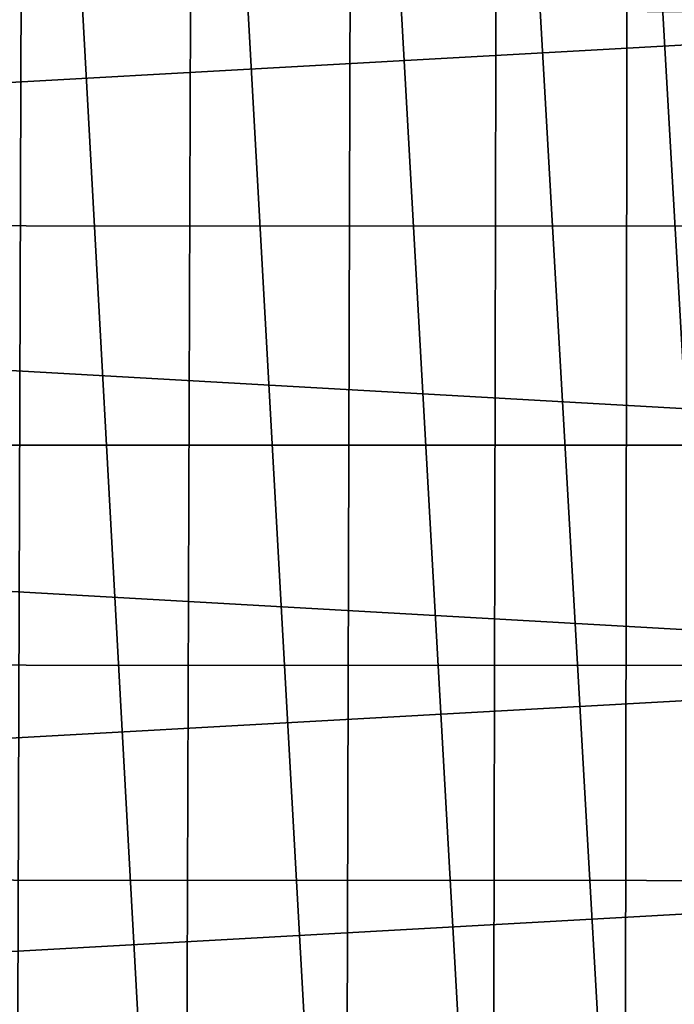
# Model space of a CAD drawing. Header units: metres. Extents: x -24 to 24, y -207 to 24.
# Tile 45 of 59: x 8 to 16, y -7 to 5. Entities that reach past the tile are written whole.
import ezdxf

# ---------------------------------------------------------------- set-up
doc = ezdxf.new("R2010")
doc.units = ezdxf.units.M
doc.layers.add('solid_12421093', color=7, linetype='CONTINUOUS')

msp = doc.modelspace()

# ---------------------------------------------------------------- linework, layer by layer
at = {"layer": 'solid_12421093'}
for points in [[(5.728284, 19.193932, 325.979492), (7.812181, -18.447659, 325.961853), (7.931231, 18.395702, 325.960693)], [(7.931231, 18.395702, 325.960693), (7.812181, -18.447659, 325.961853), (9.898785, -17.418112, 325.938751)], [(7.931231, 18.395702, 325.960693), (9.898785, -17.418112, 325.938751), (10.015702, 17.35054, 325.937286)], [(10.015702, 17.35054, 325.937286), (9.898785, -17.418112, 325.938751), (11.879801, -16.133167, 325.911804)], [(10.015702, 17.35054, 325.937286), (11.879801, -16.133167, 325.911804), (11.972521, 16.066723, 325.9104)], [(11.972521, 16.066723, 325.9104), (11.879801, -16.133167, 325.911804), (13.694654, -14.629392, 325.882782)], [(11.972521, 16.066723, 325.9104), (13.694654, -14.629392, 325.882782), (13.75921, 14.567926, 325.881683)], [(13.75921, 14.567926, 325.881683), (13.694654, -14.629392, 325.882782), (15.325694, -12.911838, 325.85318)], [(13.75921, 14.567926, 325.881683), (15.325694, -12.911838, 325.85318), (15.363675, 12.869987, 325.852448)], [(15.363675, 12.869987, 325.852448), (15.325694, -12.911838, 325.85318), (16.732117, -11.037485, 325.825012)], [(15.363675, 12.869987, 325.852448), (16.732117, -11.037485, 325.825012), (16.756567, 10.99761, 325.824493)], [(23.398376, 5.339491, -4), (-23.845577, 2.712682, -4), (-23.392511, 5.364954, -4)], [(23.846842, 2.700126, -4), (-23.845577, 2.712682, -4), (23.398376, 5.339491, -4)], [(-23.845577, 2.712682, -4), (24, 0, -4), (-24, 0, -4)], [(23.846842, 2.700126, -4), (24, 0, -4), (-23.845577, 2.712682, -4)], [(-24, 0, -4), (24, 0, -4), (23.845577, -2.712682, -4)], [(-24, 0, -4), (23.845577, -2.712682, -4), (-23.846842, -2.700126, -4)], [(-23.846842, -2.700126, -4), (23.845577, -2.712682, -4), (-23.398376, -5.339491, -4)], [(-23.398376, -5.339491, -4), (23.845577, -2.712682, -4), (23.392511, -5.364954, -4)], [(-23.398376, -5.339491, -4), (23.392511, -5.364954, -4), (-22.649946, -7.93239, -4)], [(-22.649946, -7.93239, -4), (23.392511, -5.364954, -4), (22.635849, -7.97191, -4)]]:
    msp.add_3dface(points, dxfattribs=at)

doc.saveas('drawing.dxf')
